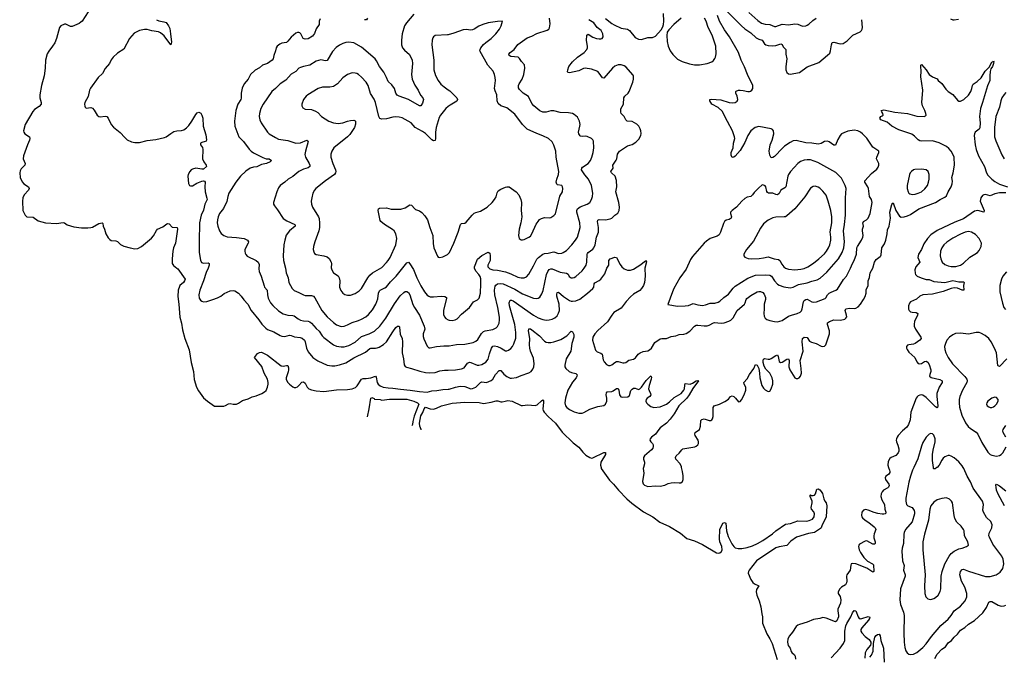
# Model space of a CAD drawing. Header units: inches. Extents: x 1649826 to 1814874, y 507393 to 641959.
# Tile 30 of 131: x 1674519 to 1687110, y 597587 to 605730. Entities that reach past the tile are written whole.
import ezdxf

# ---------------------------------------------------------------- set-up
doc = ezdxf.new("R2010")
doc.units = ezdxf.units.IN
doc.header["$MEASUREMENT"] = 0
for name, color, linetype in [('B6589', 7, 'Continuous'), ('B6670', 7, 'Continuous'), ('B6680', 7, 'Continuous')]:
    doc.layers.add(name, color=color, linetype=linetype)

msp = doc.modelspace()

# ---------------------------------------------------------------- linework, layer by layer
at = {"layer": 'B6589', "color": 6}
for points, elevation in [([(1681953, 600000), (1681956, 599990), (1682061, 599841), (1682111, 599790), (1682175, 599710), (1682282, 599602), (1682347, 599547), (1682494, 599434), (1682617, 599370), (1682704, 599304), (1682830, 599248), (1682970, 599163), (1683050, 599095), (1683150, 599064), (1683250, 599017), (1683430, 598911), (1683450, 598906), (1683471, 598909), (1683493, 598927), (1683503, 598950), (1683497, 598990), (1683470, 599050), (1683466, 599090), (1683473, 599207), (1683510, 599291), (1683530, 599297), (1683550, 599290), (1683557, 599190), (1683580, 599120), (1683626, 599026), (1683650, 598991), (1683670, 598973), (1683706, 598966), (1683752, 598968), (1683820, 598980), (1683890, 598999), (1683955, 599030), (1684023, 599070), (1684146, 599154), (1684190, 599194), (1684310, 599276), (1684376, 599284), (1684470, 599320), (1684583, 599317), (1684615, 599325), (1684657, 599343), (1684677, 599370), (1684682, 599410), (1684674, 599434), (1684645, 599470), (1684641, 599490), (1684654, 599550), (1684654, 599570), (1684627, 599630), (1684626, 599650), (1684630, 599653), (1684645, 599645), (1684664, 599644), (1684684, 599650), (1684695, 599665), (1684714, 599726), (1684729, 599731), (1684750, 599717), (1684770, 599697), (1684786, 599670), (1684802, 599602), (1684816, 599570), (1684830, 599550), (1684841, 599510), (1684830, 599370), (1684810, 599323), (1684779, 599270), (1684768, 599230), (1684760, 599220), (1684682, 599170), (1684604, 599156), (1684451, 599110), (1684379, 599061), (1684330, 599004), (1684230, 598988), (1684190, 598973), (1683939, 598810), (1683849, 598690), (1683840, 598670), (1683836, 598650), (1683867, 598570), (1683893, 598530), (1683914, 598514), (1683970, 598490), (1683940, 598440), (1683935, 598410), (1683947, 598367), (1683976, 598296), (1683998, 598218), (1684009, 598129), (1684019, 598090), (1684019, 598010), (1684075, 597875), (1684113, 597810), (1684140, 597750), (1684205, 597545)], 300), ([(1682494, 600000), (1682491, 599990), (1682502, 599930), (1682483, 599823), (1682490, 599795), (1682510, 599775), (1682550, 599761), (1682650, 599767), (1682710, 599763), (1682770, 599777), (1682810, 599796), (1682850, 599807), (1682891, 599811), (1682950, 599804), (1682973, 599807), (1682996, 599824), (1683003, 599850), (1683003, 599897), (1682996, 599950), (1682983, 600000)], 400), ([(1685631, 600000), (1685641, 599970), (1685646, 599950), (1685644, 599936), (1685630, 599914), (1685596, 599890), (1685585, 599870), (1685592, 599850), (1685634, 599790), (1685637, 599770), (1685629, 599750), (1685619, 599741), (1685565, 599710), (1685548, 599692), (1685535, 599665), (1685529, 599631), (1685543, 599590), (1685577, 599530), (1685584, 599470), (1685596, 599430), (1685591, 599410), (1685570, 599404), (1685550, 599404), (1685493, 599413), (1685445, 599425), (1685370, 599456), (1685336, 599464), (1685310, 599458), (1685289, 599430), (1685283, 599390), (1685289, 599370), (1685298, 599358), (1685330, 599330), (1685379, 599299), (1685444, 599244), (1685460, 599230), (1685467, 599210), (1685445, 599155), (1685440, 599130), (1685442, 599102), (1685460, 599050), (1685460, 599030), (1685450, 599023), (1685430, 599023), (1685350, 599062), (1685330, 599061), (1685260, 599020), (1685251, 599009), (1685247, 598990), (1685254, 598950), (1685270, 598913), (1685315, 598850), (1685362, 598802), (1685426, 598770), (1685437, 598757), (1685443, 598670), (1685430, 598663), (1685353, 598713), (1685210, 598769), (1685170, 598774), (1685152, 598768), (1685146, 598754), (1685137, 598690), (1685098, 598630), (1685092, 598610), (1685098, 598550), (1685093, 598527), (1685077, 598503), (1685026, 598470), (1685005, 598450), (1684984, 598410), (1684984, 598390), (1685012, 598352), (1685019, 598310), (1685013, 598267), (1684981, 598190), (1684980, 598170), (1684991, 598111), (1684990, 598090), (1684970, 598039), (1684950, 598028), (1684830, 598076), (1684790, 598082), (1684750, 598069), (1684670, 598059), (1684590, 598025), (1684490, 597996), (1684470, 597987), (1684450, 597970), (1684403, 597897), (1684362, 597850), (1684342, 597810), (1684338, 597770), (1684346, 597726), (1684372, 597690), (1684384, 597650), (1684394, 597634), (1684426, 597606), (1684437, 597590), (1684439, 597550)], 400), ([(1685952, 600000), (1685937, 599970), (1685910, 599890), (1685890, 599813), (1685850, 599610), (1685850, 599570), (1685860, 599530), (1685877, 599510), (1685932, 599492), (1685956, 599450), (1685963, 599430), (1685963, 599410), (1685931, 599309), (1685848, 599210), (1685828, 599170), (1685824, 599150), (1685822, 599030), (1685804, 598970), (1685800, 598930), (1685807, 598810), (1685830, 598750), (1685822, 598690), (1685842, 598630), (1685840, 598610), (1685784, 598450), (1685775, 598310), (1685783, 598250), (1685822, 598150), (1685830, 598110), (1685825, 597885), (1685829, 597769), (1685838, 597698), (1685850, 597655), (1685868, 597630), (1685890, 597615), (1685910, 597609), (1685950, 597616), (1685990, 597635), (1686070, 597701), (1686110, 597746), (1686178, 597842), (1686297, 597983), (1686390, 598061), (1686430, 598107), (1686470, 598167), (1686550, 598230), (1686610, 598295), (1686631, 598349), (1686632, 598390), (1686606, 598470), (1686564, 598550), (1686541, 598630), (1686550, 598670), (1686570, 598699), (1686590, 598703), (1686650, 598674), (1686870, 598609), (1686930, 598607), (1687007, 598630), (1687056, 598664), (1687089, 598710), (1687102, 598770), (1687096, 598830), (1687079, 598870), (1686962, 599022), (1686919, 599110), (1686914, 599130), (1686916, 599164), (1686950, 599230), (1686956, 599270), (1686938, 599310), (1686884, 599364), (1686843, 599430), (1686835, 599455), (1686844, 599530), (1686832, 599570), (1686710, 599738), (1686679, 599819), (1686633, 599893), (1686591, 599990), (1686584, 600000)], 500), ([(1686246, 600000), (1686227, 599987), (1686210, 599983), (1686204, 599990), (1686203, 600000)], 500), ([(1687111, 599510), (1687030, 599663), (1687012, 599710), (1687004, 599750), (1687003, 599777), (1687010, 599788), (1687050, 599768), (1687130, 599704)], 400), ([(1686222, 597558), (1686250, 597616), (1686310, 597680), (1686357, 597710), (1686390, 597759), (1686434, 597790), (1686467, 597833), (1686511, 597869), (1686550, 597922), (1686603, 597957), (1686650, 598000), (1686730, 598047), (1686835, 598145), (1686883, 598210), (1686910, 598281), (1686930, 598289), (1686950, 598286), (1687030, 598240), (1687070, 598229), (1687109, 598231), (1687130, 598241)], 400), ([(1684894, 597566), (1685010, 597691), (1685054, 597750), (1685069, 597790), (1685071, 597909), (1685083, 597977), (1685095, 598005), (1685147, 598090), (1685170, 598143), (1685190, 598173), (1685210, 598167), (1685242, 598090), (1685250, 598078), (1685268, 598068), (1685290, 598069), (1685370, 598095), (1685389, 598089), (1685386, 598070), (1685373, 598050), (1685286, 597950), (1685275, 597930), (1685276, 597910), (1685290, 597886), (1685330, 597840), (1685380, 597800), (1685401, 597770), (1685403, 597750), (1685397, 597730), (1685350, 597674), (1685337, 597650), (1685330, 597630), (1685325, 597565)], 400), ([(1685390, 597575), (1685410, 597602), (1685431, 597651), (1685435, 597750), (1685456, 597830), (1685470, 597855), (1685490, 597868), (1685510, 597869), (1685523, 597850), (1685530, 597790), (1685565, 597690), (1685572, 597510)], 400)]:
    msp.add_lwpolyline(points, dxfattribs=dict(at, elevation=elevation))
at = {"layer": 'B6589', "color": 6, "elevation": 600}
msp.add_lwpolyline([(1686370, 599613), (1686310, 599606), (1686250, 599588), (1686210, 599560), (1686171, 599510), (1686159, 599470), (1686139, 599330), (1686088, 599148), (1686067, 599050), (1686066, 598950), (1686099, 598630), (1686089, 598489), (1686095, 598390), (1686108, 598348), (1686130, 598324), (1686150, 598316), (1686170, 598314), (1686210, 598325), (1686230, 598338), (1686263, 598370), (1686290, 598415), (1686300, 598450), (1686304, 598610), (1686315, 598670), (1686349, 598770), (1686404, 598870), (1686430, 598902), (1686468, 598932), (1686530, 598962), (1686570, 598970), (1686628, 598990), (1686650, 599010), (1686644, 599050), (1686600, 599130), (1686595, 599190), (1686586, 599210), (1686557, 599250), (1686503, 599303), (1686478, 599350), (1686469, 599390), (1686446, 599550), (1686433, 599573), (1686410, 599597)], close=True, dxfattribs=at)
at = {"layer": 'B6670', "color": 6}
for points, elevation in [([(1675394, 605830), (1675316, 605710), (1675303, 605697), (1675278, 605682), (1675190, 605643), (1675170, 605644), (1675110, 605672), (1675090, 605673), (1675044, 605650), (1675030, 605630), (1674988, 605490), (1674967, 605433), (1674940, 605390), (1674892, 605328), (1674869, 605291), (1674850, 605210), (1674846, 605110), (1674831, 605011), (1674798, 604890), (1674778, 604770), (1674778, 604730), (1674794, 604670), (1674792, 604650), (1674770, 604620), (1674710, 604583), (1674685, 604555), (1674591, 604390), (1674569, 604310), (1674571, 604290), (1674583, 604270), (1674643, 604230), (1674648, 604210), (1674644, 604190), (1674617, 604130), (1674567, 603990), (1674564, 603950), (1674587, 603890), (1674583, 603870), (1674538, 603822), (1674525, 603795), (1674519, 603770), (1674526, 603710), (1674550, 603658), (1674571, 603630), (1674633, 603590), (1674640, 603570), (1674632, 603550), (1674577, 603490), (1674560, 603450), (1674555, 603410), (1674561, 603290), (1674589, 603229), (1674610, 603209), (1674690, 603203), (1674756, 603156), (1674850, 603130), (1674990, 603121), (1675075, 603135), (1675090, 603131), (1675127, 603107), (1675210, 603082), (1675310, 603067), (1675390, 603066), (1675429, 603071), (1675450, 603078), (1675530, 603121), (1675573, 603133), (1675582, 603122), (1675586, 603090), (1675604, 603050), (1675622, 602990), (1675650, 602939), (1675670, 602918), (1675690, 602906), (1675750, 602901), (1675770, 602894), (1675810, 602854), (1675850, 602835), (1675930, 602810), (1675990, 602799), (1676030, 602804), (1676076, 602830), (1676205, 602935), (1676230, 602966), (1676267, 603033), (1676283, 603050), (1676350, 603081), (1676402, 603118), (1676410, 603122), (1676430, 603117), (1676470, 603076), (1676534, 603070), (1676537, 603050), (1676510, 602870), (1676486, 602810), (1676478, 602770), (1676467, 602670), (1676469, 602610), (1676484, 602584), (1676530, 602553), (1676541, 602541), (1676633, 602410), (1676628, 602390), (1676614, 602370), (1676568, 602330), (1676561, 602319), (1676547, 602270), (1676543, 602190), (1676555, 602090), (1676567, 601927), (1676588, 601850), (1676603, 601763), (1676629, 601650), (1676686, 601506), (1676713, 601347), (1676740, 601230), (1676751, 601129), (1676781, 601030), (1676804, 600984), (1676870, 600895), (1676921, 600850), (1677010, 600788), (1677130, 600788), (1677150, 600794), (1677190, 600816), (1677210, 600819), (1677250, 600812), (1677290, 600814), (1677316, 600824), (1677370, 600859), (1677439, 600881), (1677490, 600904), (1677542, 600918), (1677616, 600950), (1677650, 600970), (1677670, 600989), (1677690, 601030), (1677698, 601070), (1677698, 601090), (1677688, 601130), (1677647, 601210), (1677615, 601295), (1677521, 601410), (1677561, 601459), (1677586, 601474), (1677610, 601476), (1677630, 601470), (1677690, 601437), (1677863, 601303), (1677890, 601297), (1677930, 601308), (1677950, 601308), (1677957, 601277), (1677957, 601250), (1677954, 601226), (1677927, 601150), (1677927, 601127), (1677947, 601090), (1677970, 601066), (1678010, 601034), (1678030, 601027), (1678050, 601027), (1678070, 601034), (1678090, 601050), (1678127, 601093), (1678150, 601096), (1678170, 601080), (1678197, 601030), (1678216, 601010), (1678250, 600995), (1678310, 600983), (1678410, 600974), (1678570, 600997), (1678710, 600999), (1678770, 601010), (1678813, 601027), (1678833, 601047), (1678890, 601131), (1678910, 601139), (1678950, 601139), (1679011, 601149), (1679069, 601169), (1679076, 601156), (1679091, 601091), (1679103, 601070), (1679130, 601046), (1679166, 601030), (1679230, 601020), (1679290, 601017), (1679390, 601002), (1679512, 600992), (1679630, 600974), (1679730, 600966), (1679790, 600981), (1679854, 600986), (1679930, 601001), (1680000, 601005)], 400), ([(1679560, 605800), (1679466, 605690), (1679440, 605650), (1679408, 605550), (1679400, 605470), (1679403, 605410), (1679416, 605370), (1679438, 605338), (1679505, 605285), (1679536, 605210), (1679543, 605170), (1679529, 605030), (1679538, 604970), (1679572, 604892), (1679614, 604830), (1679646, 604766), (1679674, 604730), (1679683, 604710), (1679670, 604660), (1679650, 604629), (1679630, 604628), (1679490, 604708), (1679371, 604750), (1679345, 604765), (1679329, 604789), (1679310, 604850), (1679276, 604896), (1679230, 604939), (1679211, 604991), (1679177, 605057), (1679121, 605130), (1679083, 605203), (1679064, 605230), (1678890, 605380), (1678790, 605433), (1678730, 605441), (1678690, 605437), (1678650, 605426), (1678610, 605405), (1678567, 605373), (1678519, 605321), (1678450, 605209), (1678430, 605202), (1678370, 605215), (1678310, 605199), (1678230, 605149), (1678148, 605132), (1678110, 605120), (1678090, 605108), (1678050, 605069), (1677990, 605034), (1677922, 604958), (1677850, 604909), (1677791, 604849), (1677743, 604810), (1677631, 604650), (1677604, 604596), (1677584, 604530), (1677582, 604490), (1677589, 604450), (1677608, 604410), (1677690, 604290), (1677710, 604269), (1677790, 604221), (1677830, 604202), (1677950, 604186), (1678050, 604152), (1678110, 604153), (1678190, 604189), (1678202, 604182), (1678207, 604170), (1678172, 604050), (1678167, 604007), (1678173, 603970), (1678221, 603890), (1678230, 603870), (1678231, 603850), (1678210, 603836), (1678150, 603819), (1678090, 603787), (1678010, 603723), (1677954, 603690), (1677910, 603651), (1677851, 603610), (1677830, 603579), (1677808, 603530), (1677764, 603390), (1677765, 603370), (1677776, 603350), (1677817, 603297), (1677889, 603189), (1677936, 603156), (1678038, 603110), (1678040, 603100), (1678042, 603090), (1677970, 603030), (1677928, 602972), (1677909, 602911), (1677898, 602850), (1677889, 602710), (1677892, 602650), (1677919, 602550), (1677928, 602490), (1677954, 602430), (1677962, 602370), (1678002, 602290), (1678030, 602264), (1678090, 602241), (1678150, 602209), (1678170, 602203), (1678250, 602204), (1678274, 602194), (1678292, 602172), (1678384, 602010), (1678451, 601930), (1678530, 601855), (1678570, 601825), (1678630, 601805), (1678670, 601809), (1678710, 601825), (1678770, 601857), (1678850, 601881), (1678890, 601898), (1678945, 601930), (1678979, 601961), (1679030, 602020), (1679073, 602090), (1679099, 602161), (1679109, 602231), (1679120, 602260), (1679130, 602272), (1679190, 602299), (1679210, 602313), (1679262, 602378), (1679332, 602450), (1679470, 602621), (1679490, 602628), (1679510, 602607), (1679554, 602534), (1679596, 602430), (1679650, 602325), (1679695, 602250), (1679730, 602206), (1679750, 602192), (1679770, 602186), (1679810, 602185), (1679910, 602195), (1679955, 602190), (1679975, 602175), (1679978, 602170), (1679937, 602010), (1679938, 601958), (1679950, 601930), (1679970, 601909), (1680000, 601892)], 700), ([(1678968, 605750), (1678953, 605727), (1678930, 605730)], 600), ([(1676270, 605730), (1676297, 605717), (1676364, 605704), (1676390, 605693), (1676423, 605650), (1676437, 605617), (1676449, 605550), (1676459, 605441), (1676451, 605410), (1676365, 605525), (1676321, 605561), (1676294, 605574), (1676210, 605586), (1676150, 605603), (1676115, 605605), (1676050, 605593), (1675984, 605556), (1675924, 605490), (1675850, 605351), (1675770, 605301), (1675715, 605250), (1675690, 605217), (1675669, 605170), (1675614, 605106), (1675577, 605043), (1675521, 604990), (1675424, 604856), (1675411, 604829), (1675393, 604747), (1675353, 604670), (1675349, 604650), (1675350, 604622), (1675355, 604610), (1675370, 604597), (1675430, 604606), (1675450, 604598), (1675470, 604574), (1675509, 604510), (1675530, 604492), (1675550, 604488), (1675610, 604495), (1675635, 604490), (1675652, 604472), (1675690, 604390), (1675717, 604357), (1675806, 604286), (1675863, 604223), (1675895, 604195), (1675949, 604169), (1675990, 604161), (1676050, 604161), (1676150, 604186), (1676262, 604198), (1676370, 604222), (1676390, 604230), (1676450, 604276), (1676490, 604299), (1676530, 604310), (1676590, 604314), (1676617, 604323), (1676654, 604346), (1676683, 604377), (1676721, 604430), (1676770, 604516), (1676790, 604540), (1676810, 604546), (1676835, 604535), (1676850, 604508), (1676861, 604470), (1676865, 604370), (1676899, 604259), (1676909, 604191), (1676902, 604178), (1676891, 604170), (1676850, 604160), (1676833, 604150), (1676831, 604130), (1676855, 604095), (1676862, 604070), (1676856, 603950), (1676874, 603910), (1676902, 603870), (1676906, 603850), (1676870, 603820), (1676850, 603816), (1676770, 603832), (1676730, 603820), (1676713, 603810), (1676696, 603790), (1676673, 603750), (1676668, 603728), (1676676, 603636), (1676691, 603611), (1676705, 603605), (1676730, 603606), (1676783, 603637), (1676850, 603663), (1676870, 603668), (1676884, 603664), (1676891, 603650), (1676886, 603594), (1676890, 603530), (1676913, 603447), (1676915, 603430), (1676888, 603372), (1676870, 603293), (1676840, 603230), (1676819, 603130), (1676820, 603050), (1676813, 602973), (1676816, 602750), (1676832, 602652), (1676845, 602625), (1676870, 602615), (1676930, 602620), (1676940, 602610), (1676941, 602590), (1676928, 602550), (1676903, 602497), (1676871, 602389), (1676821, 602270), (1676808, 602210), (1676812, 602170), (1676830, 602144), (1676850, 602129), (1676870, 602123), (1676910, 602125), (1676990, 602150), (1677050, 602174), (1677090, 602193), (1677134, 602226), (1677210, 602262), (1677248, 602268), (1677270, 602262), (1677315, 602230), (1677350, 602195), (1677385, 602145), (1677436, 602090), (1677479, 602010), (1677578, 601890), (1677616, 601836), (1677666, 601786), (1677690, 601769), (1677770, 601738), (1677849, 601689), (1677870, 601680), (1677910, 601678), (1677970, 601693), (1677990, 601691), (1678035, 601675), (1678106, 601666), (1678130, 601657), (1678161, 601630), (1678171, 601611), (1678187, 601530), (1678210, 601482), (1678268, 601410), (1678330, 601366), (1678450, 601312), (1678510, 601301), (1678550, 601303), (1678610, 601314), (1678690, 601342), (1678790, 601405), (1678943, 601477), (1678996, 601524), (1679010, 601530), (1679070, 601529), (1679090, 601533), (1679117, 601543), (1679170, 601576), (1679209, 601611), (1679290, 601738), (1679330, 601792), (1679351, 601811), (1679370, 601809), (1679375, 601795), (1679386, 601706), (1679409, 601650), (1679413, 601610), (1679410, 601470), (1679427, 601390), (1679435, 601315), (1679450, 601293), (1679464, 601284), (1679530, 601268), (1679634, 601234), (1679710, 601218), (1679754, 601214), (1679830, 601218), (1679890, 601237), (1679950, 601247), (1680000, 601248)], 500), ([(1678360, 605740), (1678348, 605710), (1678348, 605670), (1678310, 605611), (1678288, 605552), (1678262, 605518), (1678210, 605486), (1678170, 605479), (1678145, 605490), (1678114, 605550), (1678101, 605561), (1678090, 605567), (1678070, 605565), (1678050, 605557), (1677990, 605507), (1677950, 605454), (1677930, 605438), (1677870, 605431), (1677844, 605416), (1677810, 605390), (1677797, 605370), (1677792, 605330), (1677768, 605272), (1677760, 605230), (1677748, 605210), (1677690, 605170), (1677623, 605150), (1677586, 605114), (1677530, 605083), (1677472, 605028), (1677442, 604970), (1677388, 604910), (1677365, 604855), (1677352, 604790), (1677353, 604727), (1677349, 604710), (1677309, 604650), (1677284, 604570), (1677265, 604430), (1677272, 604370), (1677323, 604230), (1677382, 604170), (1677454, 604074), (1677477, 604050), (1677510, 604025), (1677627, 603967), (1677670, 603952), (1677710, 603950), (1677739, 603930), (1677723, 603910), (1677673, 603890), (1677610, 603876), (1677551, 603849), (1677510, 603844), (1677466, 603830), (1677410, 603793), (1677343, 603730), (1677285, 603650), (1677194, 603510), (1677180, 603470), (1677170, 603403), (1677124, 603316), (1677076, 603250), (1677057, 603210), (1677048, 603170), (1677046, 603130), (1677052, 603090), (1677073, 603030), (1677095, 602995), (1677129, 602969), (1677174, 602954), (1677290, 602946), (1677389, 602929), (1677433, 602910), (1677444, 602890), (1677442, 602870), (1677399, 602790), (1677397, 602770), (1677403, 602743), (1677410, 602728), (1677430, 602707), (1677543, 602650), (1677570, 602630), (1677580, 602600), (1677576, 602544), (1677581, 602510), (1677605, 602450), (1677644, 602324), (1677650, 602310), (1677685, 602270), (1677687, 602210), (1677697, 602170), (1677727, 602110), (1677755, 602075), (1677830, 602004), (1677890, 601968), (1677950, 601950), (1678010, 601947), (1678030, 601940), (1678082, 601902), (1678110, 601887), (1678150, 601877), (1678210, 601873), (1678230, 601864), (1678250, 601847), (1678310, 601779), (1678350, 601745), (1678388, 601688), (1678410, 601663), (1678530, 601571), (1678570, 601553), (1678630, 601544), (1678670, 601547), (1678730, 601563), (1678810, 601604), (1678890, 601679), (1678990, 601710), (1679055, 601745), (1679124, 601810), (1679199, 601910), (1679310, 602097), (1679384, 602196), (1679430, 602241), (1679450, 602253), (1679470, 602255), (1679490, 602241), (1679510, 602211), (1679548, 602088), (1679568, 602048), (1679633, 601950), (1679690, 601810), (1679699, 601770), (1679679, 601710), (1679678, 601678), (1679687, 601647), (1679730, 601553), (1679750, 601534), (1679770, 601531), (1679850, 601548), (1679943, 601557), (1680000, 601557)], 600), ([(1680000, 605538), (1679990, 605536), (1679834, 605526), (1679810, 605511), (1679802, 605498), (1679792, 605468), (1679790, 605410), (1679815, 605210), (1679817, 605090), (1679836, 605016), (1679872, 604952), (1679906, 604906), (1679947, 604870), (1680000, 604832)], 800), ([(1680000, 604620), (1679967, 604593), (1679898, 604510), (1679883, 604477), (1679843, 604350), (1679836, 604290), (1679838, 604210), (1679830, 604185), (1679810, 604182), (1679790, 604195), (1679710, 604274), (1679670, 604300), (1679575, 604350), (1679527, 604410), (1679410, 604476), (1679370, 604485), (1679330, 604489), (1679290, 604483), (1679210, 604461), (1679150, 604456), (1679125, 604465), (1679111, 604491), (1679070, 604669), (1679050, 604713), (1679006, 604786), (1678974, 604890), (1678949, 604930), (1678890, 604995), (1678851, 605030), (1678830, 605041), (1678810, 605047), (1678770, 605048), (1678710, 605030), (1678650, 604987), (1678585, 604910), (1678530, 604877), (1678487, 604867), (1678390, 604865), (1678336, 604850), (1678202, 604770), (1678181, 604750), (1678150, 604710), (1678125, 604650), (1678126, 604626), (1678141, 604601), (1678170, 604585), (1678250, 604581), (1678301, 604561), (1678330, 604541), (1678379, 604490), (1678471, 604430), (1678530, 604411), (1678590, 604403), (1678650, 604410), (1678710, 604432), (1678750, 604440), (1678790, 604443), (1678810, 604437), (1678815, 604430), (1678815, 604395), (1678799, 604350), (1678739, 604261), (1678709, 604231), (1678536, 604090), (1678509, 604050), (1678499, 604010), (1678499, 603970), (1678522, 603890), (1678556, 603810), (1678560, 603790), (1678559, 603770), (1678543, 603750), (1678428, 603670), (1678306, 603570), (1678290, 603550), (1678269, 603510), (1678253, 603450), (1678247, 603407), (1678249, 603370), (1678264, 603330), (1678341, 603210), (1678348, 603188), (1678352, 603128), (1678352, 603070), (1678346, 603030), (1678294, 602890), (1678277, 602830), (1678272, 602790), (1678279, 602759), (1678290, 602740), (1678310, 602726), (1678410, 602711), (1678450, 602696), (1678475, 602675), (1678502, 602630), (1678505, 602610), (1678502, 602558), (1678509, 602530), (1678534, 602490), (1678590, 602452), (1678603, 602430), (1678612, 602390), (1678609, 602310), (1678624, 602264), (1678650, 602232), (1678676, 602216), (1678710, 602206), (1678750, 602207), (1678810, 602226), (1678859, 602261), (1678890, 602293), (1678972, 602428), (1678998, 602462), (1679030, 602490), (1679150, 602560), (1679210, 602622), (1679233, 602650), (1679256, 602690), (1679329, 602849), (1679340, 602930), (1679328, 602990), (1679308, 603028), (1679288, 603048), (1679186, 603110), (1679139, 603150), (1679130, 603163), (1679105, 603290), (1679109, 603311), (1679122, 603318), (1679210, 603323), (1679270, 603305), (1679392, 603308), (1679450, 603323), (1679510, 603361), (1679530, 603358), (1679570, 603310), (1679582, 603302), (1679630, 603284), (1679663, 603263), (1679701, 603221), (1679732, 603170), (1679762, 603070), (1679801, 602970), (1679806, 602866), (1679817, 602810), (1679863, 602703), (1679872, 602692), (1679890, 602687), (1679930, 602697), (1679990, 602726), (1680000, 602735)], 800), ([(1678966, 600649), (1678988, 600752), (1679010, 600890), (1679030, 600897), (1679032, 600892), (1679050, 600885), (1679056, 600876), (1679130, 600870), (1679150, 600863)], 300), ([(1679150, 600863), (1679250, 600876), (1679470, 600877), (1679560, 600850), (1679605, 600830), (1679621, 600810), (1679563, 600657), (1679548, 600590), (1679544, 600550), (1679535, 600534)], 300), ([(1679652, 600485), (1679652, 600490), (1679634, 600530), (1679630, 600570), (1679650, 600662), (1679674, 600706), (1679690, 600754), (1679707, 600773), (1679770, 600751), (1679810, 600749), (1679850, 600759), (1679914, 600790), (1680000, 600813)], 300)]:
    msp.add_lwpolyline(points, dxfattribs=dict(at, elevation=elevation))
at = {"layer": 'B6680', "color": 6}
for points, elevation in [([(1680000, 601248), (1680090, 601250), (1680170, 601263), (1680202, 601278), (1680245, 601335), (1680270, 601348), (1680290, 601345), (1680370, 601312), (1680390, 601310), (1680430, 601319), (1680479, 601350), (1680510, 601388), (1680525, 601455), (1680553, 601530), (1680568, 601552), (1680590, 601558), (1680630, 601550), (1680676, 601530), (1680710, 601505), (1680730, 601496), (1680750, 601495), (1680770, 601502), (1680798, 601522), (1680820, 601550), (1680836, 601584), (1680863, 601657), (1680865, 601730), (1680849, 601830), (1680781, 602070), (1680779, 602110), (1680790, 602143), (1680810, 602143), (1680830, 602133), (1681090, 601949), (1681150, 601915), (1681210, 601893), (1681250, 601888), (1681290, 601889), (1681330, 601899), (1681363, 601917), (1681390, 601943), (1681410, 601974), (1681421, 602010), (1681416, 602090), (1681388, 602192), (1681386, 602214), (1681390, 602239), (1681410, 602244), (1681475, 602190), (1681550, 602140), (1681570, 602131), (1681590, 602128), (1681630, 602132), (1681683, 602157), (1681782, 602230), (1681850, 602290), (1681860, 602310), (1681865, 602350), (1681874, 602366), (1681930, 602394), (1681950, 602410), (1682001, 602479), (1682028, 602550), (1682052, 602590), (1682051, 602650), (1682070, 602670), (1682130, 602694), (1682150, 602690), (1682198, 602598), (1682218, 602570), (1682250, 602542), (1682290, 602527), (1682330, 602526), (1682370, 602539), (1682462, 602598), (1682510, 602639), (1682519, 602641), (1682530, 602650), (1682534, 602634), (1682514, 602550), (1682517, 602450), (1682507, 602370), (1682495, 602330), (1682472, 602290), (1682450, 602267), (1682370, 602218), (1682330, 602187), (1682275, 602125), (1682210, 602039), (1682117, 601983), (1682090, 601951), (1682034, 601866), (1681910, 601754), (1681872, 601710), (1681847, 601670), (1681845, 601630), (1681884, 601504), (1681902, 601482), (1681950, 601463), (1681967, 601450), (1681981, 601381), (1681992, 601352), (1682021, 601321), (1682050, 601305), (1682070, 601305), (1682090, 601315), (1682130, 601347), (1682150, 601357), (1682170, 601358), (1682230, 601341), (1682250, 601341), (1682270, 601346), (1682310, 601373), (1682370, 601386), (1682394, 601406), (1682426, 601450), (1682454, 601470), (1682490, 601485), (1682550, 601495), (1682574, 601506), (1682597, 601530), (1682640, 601600), (1682710, 601647), (1682730, 601651), (1682790, 601651), (1682850, 601676), (1682910, 601685), (1682950, 601703), (1683010, 601708), (1683042, 601718), (1683090, 601745), (1683150, 601809), (1683170, 601821), (1683190, 601822), (1683270, 601813), (1683310, 601815), (1683337, 601823), (1683390, 601852), (1683405, 601855), (1683490, 601849), (1683528, 601852), (1683588, 601872), (1683613, 601887), (1683644, 601916), (1683692, 602010), (1683787, 602093), (1683798, 602110), (1683808, 602150), (1683817, 602163), (1683870, 602204), (1683950, 602249), (1683970, 602255), (1683990, 602254), (1684020, 602240), (1684038, 602218), (1684055, 602175), (1684055, 602150), (1684037, 602090), (1684039, 602030), (1684033, 601970), (1684037, 601937), (1684050, 601912), (1684074, 601894), (1684110, 601881), (1684170, 601868), (1684210, 601866), (1684270, 601881), (1684350, 601936), (1684390, 601951), (1684462, 601970), (1684500, 601990), (1684515, 602005), (1684527, 602030), (1684540, 602120), (1684550, 602137), (1684570, 602152), (1684590, 602153), (1684650, 602119), (1684670, 602115), (1684710, 602119), (1684817, 602163), (1684827, 602173), (1684849, 602210), (1684870, 602231), (1684894, 602246), (1684956, 602270), (1684975, 602285), (1685052, 602408), (1685093, 602450), (1685145, 602550), (1685168, 602610), (1685192, 602650), (1685220, 602730), (1685225, 602810), (1685231, 602830), (1685284, 602910), (1685302, 602950), (1685304, 602970), (1685296, 603030), (1685298, 603050), (1685310, 603090), (1685301, 603130), (1685303, 603137), (1685308, 603150), (1685349, 603171), (1685367, 603190), (1685395, 603250), (1685421, 603390), (1685410, 603428), (1685386, 603470), (1685374, 603570), (1685366, 603590), (1685327, 603650), (1685326, 603670), (1685410, 603762), (1685481, 603819), (1685498, 603842), (1685506, 603870), (1685506, 603890), (1685476, 603950), (1685479, 603970), (1685506, 604030), (1685504, 604050), (1685430, 604098), (1685350, 604213), (1685295, 604270), (1685270, 604291), (1685237, 604310), (1685190, 604317), (1685110, 604302), (1685056, 604284), (1685029, 604270), (1685011, 604249), (1684981, 604199), (1684950, 604125), (1684930, 604124), (1684870, 604166), (1684850, 604174), (1684810, 604172), (1684770, 604146), (1684730, 604138), (1684650, 604150), (1684570, 604153), (1684450, 604185), (1684410, 604181), (1684370, 604160), (1684300, 604110), (1684256, 604070), (1684190, 603995), (1684170, 603978), (1684150, 603966), (1684130, 603965), (1684110, 603995), (1684104, 604050), (1684117, 604130), (1684140, 604190), (1684162, 604270), (1684159, 604310), (1684147, 604327), (1684130, 604335), (1683970, 604363), (1683923, 604350), (1683870, 604310), (1683829, 604250), (1683790, 604160), (1683730, 604057), (1683670, 603986), (1683650, 603972), (1683630, 603968), (1683617, 603997), (1683616, 604030), (1683641, 604090), (1683646, 604150), (1683664, 604210), (1683661, 604230), (1683635, 604310), (1683568, 604428), (1683501, 604561), (1683450, 604607), (1683370, 604650), (1683344, 604690), (1683345, 604710), (1683370, 604715), (1683427, 604707), (1683485, 604705), (1683590, 604670), (1683630, 604665), (1683670, 604670), (1683694, 604686), (1683701, 604710), (1683694, 604750), (1683676, 604790), (1683676, 604810), (1683683, 604817), (1683710, 604829), (1683730, 604830), (1683770, 604826), (1683830, 604812), (1683850, 604811), (1683865, 604815), (1683883, 604830), (1683892, 604848), (1683895, 604870), (1683892, 604890), (1683828, 605028), (1683788, 605128), (1683745, 605210), (1683712, 605310), (1683596, 605510), (1683530, 605601), (1683468, 605710), (1683444, 605784)], 500), ([(1680000, 601892), (1680010, 601887), (1680050, 601881), (1680089, 601891), (1680115, 601905), (1680170, 601964), (1680270, 602047), (1680320, 602120), (1680373, 602147), (1680396, 602170), (1680410, 602231), (1680416, 602350), (1680414, 602414), (1680406, 602446), (1680392, 602470), (1680350, 602512), (1680336, 602550), (1680336, 602570), (1680375, 602665), (1680430, 602713), (1680510, 602755), (1680530, 602744), (1680537, 602710), (1680534, 602650), (1680505, 602590), (1680505, 602570), (1680530, 602544), (1680570, 602531), (1680630, 602524), (1680730, 602504), (1680801, 602481), (1680890, 602437), (1680930, 602428), (1680970, 602428), (1680999, 602441), (1681030, 602476), (1681090, 602583), (1681132, 602668), (1681152, 602688), (1681210, 602730), (1681230, 602738), (1681276, 602744), (1681330, 602758), (1681350, 602759), (1681410, 602740), (1681450, 602744), (1681470, 602751), (1681510, 602778), (1681581, 602850), (1681627, 602910), (1681652, 602950), (1681684, 603070), (1681682, 603130), (1681645, 603270), (1681644, 603290), (1681650, 603310), (1681684, 603336), (1681774, 603370), (1681808, 603390), (1681832, 603428), (1681843, 603470), (1681847, 603510), (1681833, 603610), (1681791, 603690), (1681745, 603745), (1681704, 603810), (1681706, 603830), (1681717, 603843), (1681790, 603890), (1681817, 603930), (1681836, 603970), (1681853, 604030), (1681863, 604090), (1681856, 604176), (1681850, 604191), (1681829, 604209), (1681776, 604236), (1681750, 604242), (1681710, 604236), (1681690, 604239), (1681685, 604245), (1681670, 604270), (1681666, 604290), (1681683, 604370), (1681684, 604390), (1681676, 604430), (1681650, 604484), (1681610, 604519), (1681588, 604528), (1681539, 604539), (1681430, 604543), (1681350, 604564), (1681310, 604562), (1681250, 604549), (1681210, 604549), (1681170, 604565), (1681093, 604630), (1681070, 604659), (1681026, 604746), (1680957, 604790), (1680910, 604838), (1680899, 604859), (1680898, 604890), (1680904, 604910), (1680943, 604970), (1680964, 605030), (1680979, 605110), (1680973, 605153), (1680934, 605194), (1680910, 605235), (1680892, 605250), (1680800, 605260), (1680780, 605270), (1680776, 605290), (1680790, 605310), (1680843, 605350), (1680890, 605414), (1681010, 605496), (1681070, 605521), (1681130, 605554), (1681264, 605596), (1681284, 605610), (1681294, 605626), (1681304, 605676), (1681296, 605750)], 700), ([(1682010, 605746), (1682090, 605682), (1682122, 605662), (1682210, 605622), (1682290, 605609), (1682316, 605590), (1682390, 605503), (1682430, 605481), (1682470, 605478), (1682550, 605502), (1682610, 605500), (1682650, 605521), (1682722, 605598), (1682742, 605638), (1682751, 605669), (1682756, 605710), (1682752, 605810)], 600), ([(1682978, 605750), (1682884, 605670), (1682818, 605602), (1682799, 605570), (1682793, 605527), (1682798, 605450), (1682812, 605390), (1682837, 605330), (1682870, 605283), (1682930, 605227), (1682990, 605193), (1683084, 605164), (1683150, 605152), (1683210, 605152), (1683310, 605168), (1683370, 605192), (1683392, 605208), (1683410, 605232), (1683418, 605250), (1683427, 605293), (1683420, 605390), (1683373, 605533), (1683325, 605630), (1683299, 605710), (1683278, 605750)], 600), ([(1683560, 605840), (1683750, 605650), (1683793, 605613), (1683870, 605561), (1683936, 605496), (1683970, 605480), (1684015, 605470), (1684043, 605423), (1684062, 605410), (1684090, 605400), (1684150, 605394), (1684190, 605401), (1684250, 605422), (1684270, 605414), (1684284, 605384), (1684316, 605350), (1684318, 605290), (1684329, 605229), (1684317, 605130), (1684316, 605090), (1684330, 605055), (1684350, 605038), (1684370, 605035), (1684490, 605055), (1684590, 605125), (1684738, 605182), (1684850, 605274), (1684877, 605303), (1684889, 605330), (1684899, 605410), (1684910, 605436), (1684930, 605441), (1685010, 605419), (1685050, 605424), (1685101, 605459), (1685174, 605530), (1685265, 605575), (1685283, 605590), (1685292, 605608), (1685296, 605630), (1685290, 605730)], 500), ([(1683841, 605821), (1683959, 605719), (1684007, 605687), (1684050, 605673), (1684110, 605667), (1684170, 605642), (1684190, 605644), (1684270, 605671), (1684350, 605663), (1684430, 605677), (1684470, 605672), (1684530, 605647), (1684570, 605650), (1684590, 605658), (1684610, 605672), (1684661, 605719), (1684705, 605750)], 600), ([(1686422, 605742), (1686450, 605727), (1686470, 605726), (1686523, 605737)], 500), ([(1680000, 601557), (1680010, 601557), (1680106, 601574), (1680210, 601578), (1680318, 601602), (1680350, 601617), (1680379, 601641), (1680424, 601716), (1680450, 601741), (1680470, 601750), (1680570, 601768), (1680610, 601789), (1680630, 601807), (1680652, 601850), (1680656, 601890), (1680654, 601926), (1680634, 602050), (1680594, 602210), (1680589, 602270), (1680599, 602321), (1680607, 602333), (1680628, 602350), (1680670, 602357), (1680703, 602350), (1680850, 602281), (1680950, 602225), (1681090, 602167), (1681130, 602162), (1681150, 602167), (1681170, 602181), (1681196, 602224), (1681212, 602268), (1681256, 602470), (1681271, 602509), (1681290, 602533), (1681310, 602544), (1681330, 602544), (1681430, 602499), (1681510, 602488), (1681533, 602473), (1681547, 602447), (1681557, 602437), (1681570, 602430), (1681590, 602428), (1681610, 602433), (1681630, 602445), (1681710, 602516), (1681738, 602550), (1681763, 602590), (1681771, 602629), (1681776, 602730), (1681780, 602740), (1681788, 602752), (1681850, 602795), (1681862, 602810), (1681878, 602850), (1681897, 602950), (1681922, 603010), (1681921, 603070), (1681908, 603150), (1681914, 603166), (1681930, 603174), (1682011, 603169), (1682070, 603181), (1682090, 603192), (1682129, 603231), (1682167, 603253), (1682186, 603290), (1682190, 603330), (1682182, 603390), (1682142, 603530), (1682154, 603590), (1682151, 603671), (1682135, 603730), (1682086, 603770), (1682077, 603790), (1682107, 603830), (1682104, 603870), (1682148, 603932), (1682156, 603950), (1682165, 604010), (1682190, 604049), (1682290, 604117), (1682350, 604135), (1682398, 604162), (1682438, 604202), (1682461, 604250), (1682465, 604275), (1682462, 604310), (1682455, 604335), (1682435, 604370), (1682412, 604392), (1682350, 604429), (1682289, 604430), (1682270, 604449), (1682250, 604490), (1682211, 604530), (1682206, 604546), (1682206, 604590), (1682242, 604650), (1682244, 604730), (1682256, 604750), (1682298, 604790), (1682311, 604810), (1682358, 604930), (1682369, 604970), (1682369, 605009), (1682362, 605022), (1682270, 605125), (1682250, 605140), (1682210, 605153), (1682170, 605152), (1682130, 605136), (1682099, 605110), (1681990, 604980), (1681970, 604984), (1681930, 605047), (1681910, 605066), (1681830, 605096), (1681750, 605108), (1681730, 605105), (1681670, 605077), (1681550, 605050), (1681533, 605053), (1681525, 605065), (1681528, 605090), (1681542, 605130), (1681588, 605190), (1681653, 605250), (1681736, 605310), (1681773, 605350), (1681778, 605370), (1681778, 605390), (1681765, 605465), (1681770, 605530), (1681790, 605545), (1681850, 605507), (1681896, 605490), (1681930, 605484), (1681950, 605484), (1681968, 605490), (1681982, 605510), (1681978, 605550), (1681953, 605590), (1681902, 605630), (1681859, 605690), (1681799, 605730)], 600), ([(1680000, 602735), (1680017, 602750), (1680071, 602870), (1680128, 603010), (1680155, 603110), (1680170, 603122), (1680210, 603129), (1680230, 603141), (1680303, 603230), (1680330, 603254), (1680350, 603263), (1680410, 603279), (1680496, 603330), (1680560, 603390), (1680592, 603428), (1680610, 603466), (1680623, 603517), (1680638, 603542), (1680670, 603563), (1680730, 603587), (1680750, 603594), (1680777, 603590), (1680866, 603526), (1680900, 603490), (1680926, 603430), (1680934, 603390), (1680933, 603290), (1680939, 603210), (1680928, 603132), (1680904, 603050), (1680899, 602970), (1680908, 602930), (1680930, 602915), (1680950, 602912), (1680970, 602918), (1681030, 602947), (1681050, 602963), (1681067, 602990), (1681125, 603115), (1681147, 603150), (1681168, 603172), (1681190, 603186), (1681230, 603200), (1681290, 603196), (1681310, 603201), (1681350, 603224), (1681370, 603248), (1681428, 603472), (1681459, 603530), (1681466, 603570), (1681462, 603590), (1681450, 603609), (1681397, 603617), (1681387, 603627), (1681380, 603650), (1681386, 603690), (1681410, 603750), (1681414, 603790), (1681381, 603970), (1681373, 604050), (1681350, 604123), (1681327, 604167), (1681280, 604210), (1681210, 604243), (1681130, 604272), (1681010, 604330), (1680950, 604390), (1680850, 604523), (1680750, 604602), (1680671, 604630), (1680639, 604659), (1680624, 604690), (1680620, 604770), (1680599, 604819), (1680592, 604850), (1680604, 604950), (1680600, 604990), (1680590, 605030), (1680572, 605070), (1680505, 605150), (1680403, 605330), (1680406, 605350), (1680417, 605370), (1680449, 605411), (1680481, 605439), (1680550, 605488), (1680607, 605550), (1680654, 605610), (1680676, 605650), (1680693, 605713), (1680628, 605708), (1680510, 605688), (1680442, 605670), (1680390, 605649), (1680332, 605608), (1680310, 605599), (1680290, 605596), (1680230, 605604), (1680190, 605602), (1680070, 605557), (1680000, 605538)], 800), ([(1682983, 600000), (1682980, 600010), (1682964, 600050), (1682911, 600110), (1682905, 600130), (1682913, 600150), (1682950, 600184), (1682987, 600230), (1683001, 600239), (1683154, 600266), (1683170, 600273), (1683190, 600290), (1683199, 600310), (1683199, 600330), (1683193, 600350), (1683157, 600410), (1683151, 600430), (1683155, 600450), (1683211, 600490), (1683225, 600530), (1683230, 600603), (1683243, 600617), (1683270, 600623), (1683337, 600603), (1683356, 600604), (1683370, 600611), (1683377, 600623), (1683385, 600655), (1683388, 600770), (1683401, 600790), (1683468, 600812), (1683535, 600845), (1683583, 600877), (1683610, 600909), (1683630, 600917), (1683650, 600909), (1683673, 600890), (1683710, 600840), (1683730, 600848), (1683750, 600869), (1683785, 600930), (1683805, 600990), (1683804, 601030), (1683785, 601070), (1683781, 601090), (1683823, 601137), (1683850, 601192), (1683905, 601270), (1683930, 601320), (1683950, 601309), (1683969, 601270), (1683980, 601210), (1683984, 601150), (1684009, 601050), (1684030, 601016), (1684050, 600995), (1684090, 600975), (1684110, 600980), (1684130, 601010), (1684149, 601070), (1684151, 601110), (1684141, 601150), (1684110, 601210), (1684061, 601261), (1684038, 601298), (1684026, 601346), (1684026, 601370), (1684032, 601388), (1684044, 601396), (1684090, 601387), (1684110, 601388), (1684130, 601395), (1684190, 601436), (1684210, 601441), (1684220, 601420), (1684230, 601357), (1684246, 601346), (1684270, 601350), (1684330, 601389), (1684351, 601391), (1684360, 601370), (1684355, 601290), (1684367, 601250), (1684431, 601151), (1684450, 601141), (1684470, 601142), (1684486, 601150), (1684502, 601170), (1684515, 601210), (1684513, 601270), (1684499, 601370), (1684538, 601490), (1684527, 601610), (1684530, 601654), (1684550, 601669), (1684590, 601664), (1684620, 601620), (1684643, 601603), (1684706, 601586), (1684770, 601553), (1684790, 601550), (1684810, 601556), (1684827, 601573), (1684873, 601710), (1684874, 601750), (1684849, 601830), (1684847, 601853), (1684874, 601870), (1684930, 601890), (1685015, 601885), (1685070, 601898), (1685085, 601910), (1685095, 601930), (1685093, 601950), (1685073, 602010), (1685084, 602030), (1685130, 602040), (1685190, 602036), (1685210, 602040), (1685241, 602059), (1685270, 602090), (1685311, 602150), (1685332, 602190), (1685342, 602230), (1685345, 602275), (1685371, 602329), (1685370, 602390), (1685386, 602434), (1685395, 602490), (1685430, 602550), (1685450, 602630), (1685470, 602662), (1685521, 602699), (1685530, 602710), (1685536, 602724), (1685544, 602810), (1685576, 602864), (1685594, 602910), (1685613, 602990), (1685616, 603044), (1685638, 603090), (1685653, 603193), (1685647, 603270), (1685670, 603366), (1685680, 603380), (1685690, 603386), (1685724, 603290), (1685770, 603218), (1685790, 603206), (1685830, 603207), (1685870, 603219), (1685910, 603238), (1686015, 603310), (1686230, 603390), (1686290, 603429), (1686350, 603458), (1686370, 603478), (1686394, 603530), (1686430, 603590), (1686444, 603630), (1686446, 603666), (1686438, 603710), (1686455, 603770), (1686473, 603867), (1686468, 603970), (1686453, 604010), (1686429, 604050), (1686402, 604082), (1686370, 604108), (1686276, 604156), (1686190, 604182), (1686056, 604176), (1686030, 604180), (1686010, 604191), (1685961, 604241), (1685926, 604266), (1685763, 604323), (1685670, 604368), (1685610, 604420), (1685533, 604450), (1685519, 604470), (1685529, 604490), (1685550, 604499), (1685561, 604510), (1685557, 604530), (1685543, 604550), (1685535, 604570), (1685570, 604576), (1685710, 604549), (1685870, 604532), (1685990, 604495), (1686087, 604493), (1686102, 604498), (1686110, 604510), (1686106, 604530), (1686093, 604570), (1686062, 604630), (1686054, 604670), (1686068, 604830), (1686043, 604997), (1686047, 605070), (1686041, 605130), (1686044, 605150), (1686050, 605156), (1686110, 605088), (1686150, 605028), (1686190, 604999), (1686250, 604972), (1686266, 604950), (1686310, 604913), (1686362, 604842), (1686393, 604813), (1686450, 604773), (1686510, 604702), (1686530, 604689), (1686550, 604687), (1686591, 604709), (1686654, 604766), (1686681, 604810), (1686695, 604850), (1686701, 604890), (1686710, 604906), (1686761, 604939), (1686814, 604986), (1686863, 605070), (1686917, 605123), (1686950, 605185), (1686967, 605193), (1686970, 605202), (1686974, 605194), (1686972, 605168), (1686958, 605130), (1686939, 605101), (1686931, 605069), (1686923, 605010), (1686923, 604950), (1686895, 604885), (1686832, 604670), (1686804, 604596), (1686792, 604490), (1686801, 604410), (1686795, 604345), (1686789, 604330), (1686738, 604290), (1686728, 604270), (1686726, 604250), (1686736, 604130), (1686750, 604070), (1686778, 603990), (1686855, 603850), (1686881, 603770), (1686900, 603740), (1686949, 603689), (1686990, 603660), (1687050, 603627), (1687150, 603590)], 400), ([(1680000, 604832), (1680019, 604819), (1680111, 604731), (1680119, 604710), (1680110, 604688), (1680022, 604638), (1680000, 604620)], 800), ([(1687130, 604798), (1687106, 604774), (1687079, 604730), (1687065, 604690), (1687048, 604610), (1687000, 604490), (1686986, 604350), (1686986, 604230), (1687002, 604182), (1687080, 604000), (1687110, 603952)], 500), ([(1687130, 603514), (1687050, 603517), (1686990, 603502), (1686930, 603478), (1686870, 603494), (1686850, 603491), (1686830, 603479), (1686808, 603450), (1686803, 603410), (1686852, 603290), (1686850, 603270), (1686770, 603288), (1686730, 603281), (1686590, 603183), (1686479, 603141), (1686250, 603035), (1686170, 602976), (1686126, 602930), (1686079, 602861), (1686050, 602790), (1686012, 602730), (1686004, 602690), (1686029, 602630), (1685978, 602570), (1685965, 602530), (1685968, 602488), (1685976, 602470), (1685995, 602450), (1686046, 602426), (1686110, 602408), (1686150, 602406), (1686210, 602381), (1686350, 602370), (1686450, 602394), (1686530, 602377), (1686590, 602376), (1686597, 602370), (1686588, 602330), (1686591, 602269), (1686570, 602269), (1686510, 602296), (1686470, 602299), (1686430, 602292), (1686330, 602255), (1686190, 602221), (1686069, 602211), (1686028, 602192), (1685985, 602155), (1685910, 602120), (1685896, 602104), (1685884, 602070), (1685886, 602026), (1685893, 602010), (1685910, 601994), (1685930, 601987), (1685983, 601983), (1686004, 601970), (1686000, 601950), (1685961, 601870), (1685956, 601836), (1685958, 601810), (1685975, 601770), (1686044, 601670), (1686045, 601650), (1686028, 601632), (1685970, 601586), (1685950, 601578), (1685890, 601573), (1685873, 601567), (1685860, 601550), (1685859, 601530), (1685866, 601510), (1685890, 601477), (1685967, 601410), (1685992, 601352), (1686010, 601334), (1686030, 601328), (1686050, 601331), (1686090, 601357), (1686110, 601361), (1686132, 601350), (1686150, 601321), (1686171, 601250), (1686171, 601229), (1686156, 601190), (1686154, 601170), (1686175, 601155), (1686286, 601126), (1686315, 601110), (1686314, 601090), (1686275, 601030), (1686246, 600950), (1686246, 600910), (1686261, 600790), (1686257, 600770), (1686250, 600767), (1686230, 600780), (1686110, 600898), (1686070, 600926), (1686050, 600930), (1686030, 600928), (1686010, 600920), (1685994, 600906), (1685984, 600890), (1685916, 600710), (1685904, 600610), (1685886, 600550), (1685864, 600516), (1685810, 600470), (1685754, 600410), (1685739, 600390), (1685732, 600370), (1685728, 600350), (1685730, 600330), (1685749, 600289), (1685759, 600239), (1685759, 600210), (1685753, 600190), (1685723, 600157), (1685663, 600130), (1685644, 600116), (1685623, 600077), (1685620, 600030), (1685631, 600000)], 400), ([(1687136, 602504), (1687091, 602450), (1687073, 602410), (1687053, 602330), (1687051, 602250), (1687085, 602105), (1687104, 602050), (1687124, 602024)], 500), ([(1680000, 601005), (1680010, 601005), (1680090, 601029), (1680150, 601041), (1680210, 601036), (1680290, 601010), (1680310, 601013), (1680350, 601031), (1680410, 601090), (1680430, 601096), (1680490, 601088), (1680550, 601113), (1680570, 601131), (1680603, 601190), (1680650, 601242), (1680670, 601244), (1680710, 601196), (1680750, 601166), (1680790, 601146), (1680810, 601143), (1680870, 601153), (1680930, 601179), (1681030, 601213), (1681059, 601230), (1681082, 601258), (1681094, 601290), (1681098, 601330), (1681090, 601400), (1681051, 601490), (1681041, 601530), (1681037, 601570), (1681044, 601650), (1681026, 601750), (1681030, 601776), (1681050, 601774), (1681070, 601761), (1681167, 601687), (1681230, 601617), (1681250, 601605), (1681279, 601599), (1681310, 601600), (1681349, 601609), (1681439, 601641), (1681514, 601686), (1681570, 601744), (1681590, 601737), (1681603, 601703), (1681604, 601670), (1681580, 601590), (1681567, 601490), (1681506, 601390), (1681488, 601310), (1681492, 601290), (1681504, 601270), (1681547, 601230), (1681577, 601217), (1681630, 601204), (1681648, 601188), (1681645, 601170), (1681633, 601150), (1681587, 601093), (1681529, 600990), (1681497, 600890), (1681488, 600830), (1681500, 600790), (1681514, 600770), (1681550, 600742), (1681610, 600714), (1681670, 600696), (1681710, 600698), (1681735, 600705), (1681810, 600748), (1681910, 600781), (1681990, 600795), (1682011, 600810), (1682029, 600850), (1682028, 600890), (1682020, 600930), (1682023, 600957), (1682032, 600968), (1682090, 600975), (1682110, 600983), (1682150, 601014), (1682173, 601013), (1682181, 600990), (1682191, 600931), (1682208, 600908), (1682230, 600900), (1682294, 600906), (1682315, 600925), (1682333, 600987), (1682350, 601005), (1682370, 601018), (1682390, 601018), (1682430, 601001), (1682450, 601008), (1682470, 601030), (1682530, 601116), (1682590, 601173), (1682597, 601157), (1682596, 601130), (1682569, 601051), (1682562, 601010), (1682567, 600987), (1682587, 600950), (1682589, 600930), (1682576, 600910), (1682545, 600890), (1682530, 600872), (1682525, 600850), (1682533, 600830), (1682551, 600810), (1682590, 600783), (1682630, 600768), (1682710, 600777), (1682790, 600810), (1682830, 600840), (1682890, 600898), (1682976, 600950), (1683013, 600990), (1683021, 601010), (1683023, 601057), (1683030, 601077), (1683092, 601068), (1683121, 601079), (1683170, 601110), (1683190, 601115), (1683200, 601110), (1683126, 601014), (1683079, 600930), (1683051, 600890), (1682948, 600790), (1682890, 600690), (1682838, 600622), (1682790, 600570), (1682709, 600510), (1682690, 600490), (1682650, 600430), (1682597, 600390), (1682581, 600370), (1682577, 600350), (1682588, 600330), (1682609, 600309), (1682619, 600290), (1682621, 600270), (1682616, 600250), (1682600, 600230), (1682509, 600150), (1682497, 600130), (1682494, 600110), (1682507, 600070), (1682509, 600050), (1682494, 600000)], 400), ([(1687140, 601390), (1687050, 601294), (1687030, 601301), (1687028, 601308), (1687008, 601470), (1686986, 601530), (1686940, 601610), (1686910, 601650), (1686864, 601690), (1686810, 601721), (1686787, 601727), (1686750, 601728), (1686650, 601706), (1686550, 601721), (1686485, 601715), (1686450, 601701), (1686409, 601671), (1686375, 601630), (1686356, 601590), (1686346, 601550), (1686348, 601510), (1686360, 601470), (1686391, 601410), (1686448, 601328), (1686606, 601166), (1686631, 601130), (1686635, 601110), (1686630, 601090), (1686575, 600990), (1686543, 600910), (1686534, 600870), (1686531, 600830), (1686535, 600775), (1686567, 600670), (1686615, 600575), (1686648, 600528), (1686679, 600499), (1686750, 600452), (1686771, 600430), (1686822, 600322), (1686899, 600199), (1686929, 600170), (1686950, 600160), (1687010, 600149), (1687050, 600156), (1687070, 600167), (1687090, 600189), (1687132, 600268)], 500), ([(1680000, 600813), (1680050, 600826), (1680210, 600837), (1680394, 600834), (1680450, 600822), (1680550, 600836), (1680610, 600853), (1680633, 600853), (1680670, 600840), (1680690, 600840), (1680728, 600852), (1680763, 600857), (1680817, 600850), (1680930, 600797), (1680950, 600795), (1681017, 600803), (1681110, 600794), (1681136, 600804), (1681190, 600854), (1681210, 600867), (1681217, 600857), (1681219, 600839), (1681209, 600750), (1681214, 600730), (1681227, 600710), (1681276, 600656), (1681372, 600570), (1681455, 600455), (1681596, 600316), (1681670, 600263), (1681719, 600199), (1681759, 600159), (1681810, 600130), (1681830, 600123), (1681850, 600125), (1681990, 600193), (1682010, 600193), (1682008, 600170), (1681950, 600070), (1681946, 600030), (1681953, 600000)], 300), ([(1687130, 600390), (1687097, 600450), (1687093, 600470), (1687096, 600490), (1687130, 600538)], 500), ([(1686203, 600000), (1686192, 600092), (1686190, 600170), (1686198, 600222), (1686224, 600330), (1686226, 600370), (1686210, 600414), (1686190, 600433), (1686170, 600438), (1686150, 600430), (1686111, 600390), (1686070, 600321), (1686050, 600277), (1686006, 600114), (1685952, 600000)], 500), ([(1686584, 600000), (1686570, 600023), (1686530, 600073), (1686470, 600124), (1686430, 600149), (1686410, 600155), (1686390, 600155), (1686350, 600138), (1686330, 600122), (1686310, 600095), (1686275, 600030), (1686250, 600003), (1686246, 600000)], 500)]:
    msp.add_lwpolyline(points, dxfattribs=dict(at, elevation=elevation))
for points, elevation in [([(1684590, 603938), (1684550, 603932), (1684505, 603915), (1684470, 603891), (1684376, 603790), (1684350, 603750), (1684342, 603730), (1684314, 603590), (1684302, 603578), (1684252, 603550), (1684230, 603507), (1684211, 603489), (1684190, 603493), (1684150, 603510), (1684093, 603513), (1684080, 603520), (1684072, 603532), (1684060, 603590), (1684050, 603605), (1684024, 603616), (1684010, 603614), (1683970, 603581), (1683910, 603520), (1683890, 603489), (1683870, 603470), (1683821, 603459), (1683790, 603441), (1683753, 603407), (1683686, 603330), (1683629, 603290), (1683610, 603270), (1683607, 603250), (1683622, 603210), (1683619, 603190), (1683590, 603175), (1683553, 603167), (1683532, 603150), (1683518, 603122), (1683482, 603010), (1683464, 602976), (1683439, 602961), (1683350, 602930), (1683301, 602899), (1683270, 602870), (1683121, 602699), (1683098, 602662), (1683043, 602537), (1682962, 602430), (1682883, 602290), (1682865, 602250), (1682807, 602087), (1682930, 602066), (1683030, 602070), (1683070, 602075), (1683130, 602099), (1683190, 602081), (1683250, 602076), (1683290, 602083), (1683350, 602104), (1683410, 602104), (1683450, 602116), (1683472, 602128), (1683522, 602178), (1683581, 602219), (1683643, 602297), (1683670, 602323), (1683830, 602424), (1683930, 602460), (1684050, 602468), (1684110, 602462), (1684133, 602450), (1684172, 602390), (1684209, 602349), (1684230, 602334), (1684290, 602312), (1684370, 602301), (1684410, 602308), (1684476, 602344), (1684590, 602364), (1684650, 602387), (1684718, 602402), (1684757, 602423), (1684839, 602501), (1684990, 602672), (1685037, 602750), (1685059, 602810), (1685067, 602890), (1685052, 603030), (1685067, 603110), (1685079, 603230), (1685080, 603450), (1685086, 603570), (1685076, 603610), (1685030, 603704), (1684956, 603776), (1684725, 603905), (1684630, 603936)], 600), ([(1686050, 603820), (1685966, 603814), (1685950, 603809), (1685922, 603790), (1685907, 603773), (1685897, 603750), (1685867, 603610), (1685868, 603570), (1685880, 603530), (1685890, 603512), (1685902, 603502), (1685930, 603494), (1685970, 603498), (1686010, 603509), (1686053, 603530), (1686095, 603565), (1686126, 603610), (1686142, 603650), (1686149, 603690), (1686150, 603750), (1686136, 603790), (1686110, 603811)], 500), ([(1684690, 603600), (1684664, 603596), (1684630, 603575), (1684557, 603463), (1684430, 603310), (1684330, 603221), (1684310, 603210), (1684293, 603207), (1684190, 603205), (1684150, 603196), (1684090, 603165), (1684030, 603118), (1683990, 603065), (1683903, 602897), (1683815, 602790), (1683778, 602730), (1683777, 602710), (1683791, 602691), (1683835, 602675), (1683871, 602671), (1683975, 602675), (1684030, 602682), (1684090, 602697), (1684169, 602669), (1684223, 602663), (1684240, 602650), (1684263, 602603), (1684289, 602569), (1684312, 602552), (1684350, 602537), (1684430, 602532), (1684510, 602538), (1684550, 602548), (1684599, 602570), (1684670, 602615), (1684739, 602670), (1684810, 602736), (1684838, 602770), (1684862, 602810), (1684878, 602850), (1684891, 602909), (1684892, 602950), (1684885, 603015), (1684904, 603130), (1684905, 603210), (1684891, 603290), (1684859, 603410), (1684830, 603484), (1684790, 603536), (1684750, 603576), (1684730, 603589)], 700), ([(1686650, 603020), (1686610, 603011), (1686550, 602987), (1686450, 602937), (1686375, 602885), (1686336, 602850), (1686311, 602810), (1686294, 602770), (1686288, 602710), (1686296, 602670), (1686317, 602630), (1686350, 602600), (1686390, 602581), (1686430, 602574), (1686490, 602575), (1686550, 602588), (1686590, 602614), (1686667, 602693), (1686735, 602730), (1686767, 602753), (1686790, 602779), (1686815, 602830), (1686818, 602870), (1686788, 602930), (1686742, 602982), (1686690, 603013)], 500), ([(1686990, 600901), (1686950, 600889), (1686900, 600850), (1686887, 600830), (1686884, 600810), (1686892, 600790), (1686910, 600776), (1686930, 600769), (1686950, 600770), (1686970, 600777), (1686990, 600789), (1687011, 600810), (1687030, 600850), (1687030, 600870), (1687010, 600896)], 600)]:
    msp.add_lwpolyline(points, close=True, dxfattribs=dict(at, elevation=elevation))

doc.saveas('drawing.dxf')
